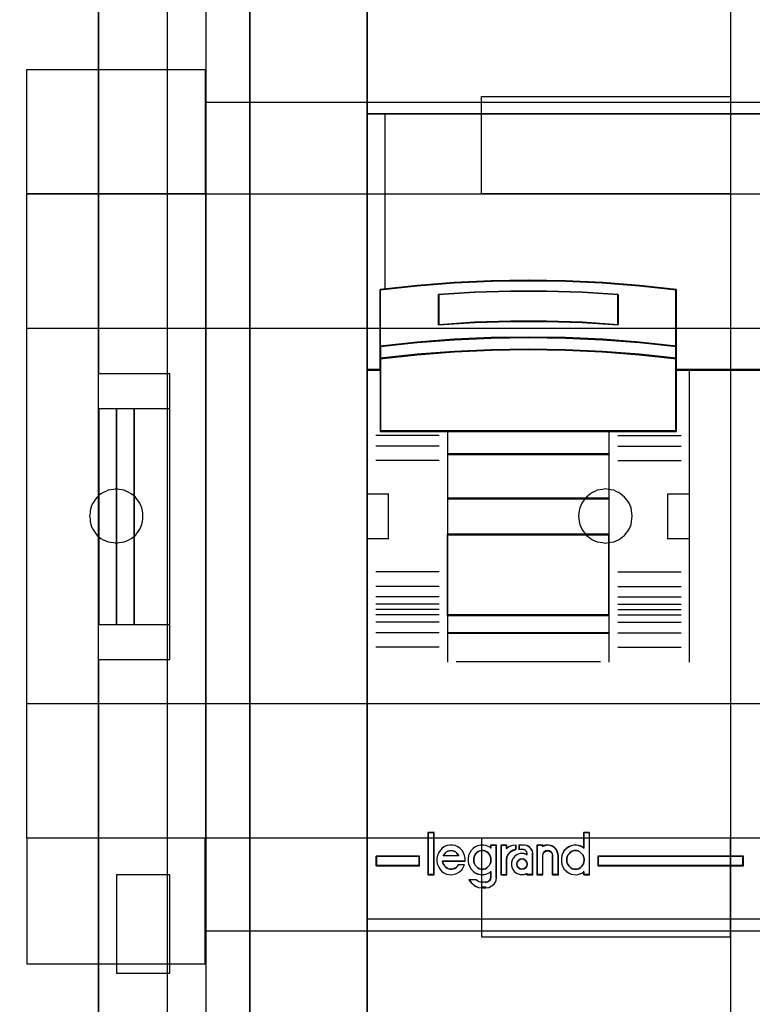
# Model space of a CAD drawing. Extents: x -635870 to -372006, y -44437 to 104716.
# Tile 10 of 246: x -619587 to -619178, y -35157 to -34607. Entities that reach past the tile are written whole.
import ezdxf

# ---------------------------------------------------------------- set-up
doc = ezdxf.new("R2010")
doc.units = 0
doc.header["$MEASUREMENT"] = 0
doc.layers.get('0').update_dxf_attribs({"color": 252})
for name, color, linetype in [('30', 7, 'Continuous'), ('45', 8, 'Continuous'), ('5', 7, 'Continuous'), ('50', 7, 'Continuous')]:
    doc.layers.add(name, color=color, linetype=linetype)

# ---------------------------------------------------------------- blocks, each defined once
blk = doc.blocks.new('*U1009')
at = {"layer": '5', "color": 7}
for points in [[(74.60017, -390.859656), (74.60017, -415.622431), (74.548612, -415.879306), (74.497054, -416.187556), (74.342381, -416.444431), (74.13615, -416.649932), (73.929919, -416.855432), (73.67213, -417.009557), (73.362784, -417.060932), (73.104995, -417.112307), (63.876157, -417.112307), (63.979273, -417.163682), (64.082388, -417.369182), (64.185504, -417.626058), (64.288619, -418.037058), (64.391735, -418.961809), (64.443293, -420.09206), (64.443293, -743.189759)], [(64.444049, -743.189733), (64.444049, -420.09035), (64.392492, -418.960093), (64.289378, -418.035337), (64.186265, -417.624335), (64.083152, -417.367458), (63.980038, -417.161957), (63.876925, -417.110582), (62.330223, -416.853705), (62.330223, -416.853705), (52.689115, -416.853705), (51.19397, -417.110582), (51.090856, -417.161957), (50.987743, -417.367458), (50.88463, -417.624335), (50.781516, -418.035337), (50.626846, -418.960093), (50.626846, -420.09035), (50.626846, -498.745964), (50.626846, -523.251991), (50.626846, -648.761896)]]:
    blk.add_lwpolyline(points, dxfattribs=at)
blk.add_lwpolyline([(64.441398, -743.18882), (64.441398, -420.092375), (64.441398, -743.18882)], close=True, dxfattribs=at)
at = {"layer": '50', "color": 7}
for points in [[(55.98194, -85.921426), (391.762235, -85.921426), (391.762235, -735.000783), (55.98194, -735.000783), (55.98194, -85.921426)], [(59.825943, -728.385739), (387.918232, -728.385739), (387.918232, -441.457538), (59.825943, -441.457538), (59.825943, -728.385739)]]:
    blk.add_lwpolyline(points, dxfattribs=at)
blk = doc.blocks.new('*U1026')
at = {"layer": '50', "color": 7}
for points in [[(56.000497, -518.475839), (59.969501, -518.475839), (59.969501, -502.523649), (56.000497, -502.523649), (56.000497, -443.506853)], [(56.000497, -577.492635), (56.000497, -518.475839)], [(61.983887, -443.001103), (61.983887, -577.995737)], [(61.983887, -487.347089), (386.017439, -487.347089), (386.017439, -533.64975), (61.983887, -533.64975), (61.983887, -487.347089)], [(56.989334, -504.475234), (56.000497, -504.475234), (56.000497, -516.521606), (56.989334, -516.521606), (56.989334, -504.475234)], [(57.975519, -504.475234), (56.986683, -504.475234), (56.986683, -516.521606), (57.975519, -516.521606), (57.975519, -504.475234)], [(59.97175, -504.475234), (57.972868, -504.475234), (57.972868, -516.521606), (59.97175, -516.521606), (59.97175, -504.475234)], [(56.986683, -536.003943), (59.97175, -536.003943), (59.97175, -530.517005), (56.986683, -530.517005), (56.986683, -536.003943)]]:
    blk.add_lwpolyline(points, dxfattribs=at)
blk = doc.blocks.new('*U1027')
at = {"layer": '30', "color": 7}
for points in [[(91.27519, -463.504826), (91.27519, -557.494662)], [(91.27519, -463.504826), (91.27519, -557.494662)], [(51.981526, -485.519876), (61.94147, -485.519876), (61.94147, -492.479177), (51.981526, -492.479177), (51.981526, -485.519876)], [(77.375805, -487.029313), (91.27519, -487.029313), (91.27519, -492.479177), (77.375805, -492.479177), (77.375805, -487.029313)], [(51.981526, -492.476529), (396.088727, -492.476529), (396.088727, -528.454107), (51.981526, -528.454107), (51.981526, -492.476529)], [(51.981526, -499.973403), (396.088727, -499.973403), (396.088727, -520.957234), (51.981526, -520.957234), (51.981526, -499.973403)], [(56.993898, -511.974756), (57.150589, -511.952227), (57.284894, -511.929698), (57.4192, -511.907169), (57.575891, -511.862111), (57.687812, -511.794524), (57.822118, -511.726938), (57.93404, -511.636822), (58.045961, -511.546706), (58.135498, -511.434062), (58.225036, -511.321417), (58.292189, -511.208772), (58.359342, -511.073599), (58.40411, -510.938425), (58.448879, -510.780723), (58.471263, -510.623021), (58.471263, -510.465318), (58.471263, -510.307616), (58.448879, -510.172442), (58.40411, -510.01474), (58.359342, -509.879566), (58.292189, -509.744393), (58.225036, -509.631748), (58.135498, -509.519103), (58.045961, -509.406459), (57.93404, -509.316343), (57.822118, -509.226228), (57.687812, -509.158641), (57.575891, -509.091054), (57.4192, -509.023467), (57.284894, -509.000938), (57.150589, -508.978409), (56.993898, -508.955881), (56.837208, -508.978409), (56.680518, -509.000938), (56.523828, -509.023467), (56.389522, -509.091054), (56.255216, -509.158641), (56.12091, -509.226228), (56.008988, -509.316343), (55.919451, -509.406459), (55.829914, -509.519103), (55.740377, -509.631748), (55.673224, -509.744393), (55.606071, -509.879566), (55.561302, -510.01474), (55.516533, -510.172442), (55.516533, -510.307616), (55.494149, -510.465318), (55.516533, -510.623021), (55.516533, -510.780723), (55.561302, -510.938425), (55.606071, -511.073599), (55.673224, -511.208772), (55.740377, -511.321417), (55.829914, -511.434062), (55.919451, -511.546706), (56.008988, -511.636822), (56.12091, -511.726938), (56.255216, -511.794524), (56.389522, -511.862111), (56.523828, -511.907169), (56.680518, -511.929698), (56.837208, -511.952227), (56.993898, -511.974756)], [(84.29236, -511.974756), (84.449127, -511.952227), (84.605894, -511.929698), (84.762661, -511.907169), (84.897033, -511.862111), (85.031405, -511.794524), (85.143382, -511.726938), (85.255359, -511.636822), (85.367335, -511.546706), (85.456916, -511.434062), (85.546498, -511.321417), (85.613684, -511.208772), (85.68087, -511.073599), (85.72566, -510.938425), (85.748056, -510.780723), (85.770451, -510.623021), (85.792846, -510.465318), (85.770451, -510.307616), (85.748056, -510.172442), (85.72566, -510.01474), (85.68087, -509.879566), (85.613684, -509.744393), (85.546498, -509.631748), (85.456916, -509.519103), (85.367335, -509.406459), (85.255359, -509.316343), (85.143382, -509.226228), (85.031405, -509.158641), (84.897033, -509.091054), (84.762661, -509.023467), (84.605894, -509.000938), (84.449127, -508.978409), (84.29236, -508.955881), (84.135592, -508.978409), (84.00122, -509.000938), (83.844453, -509.023467), (83.710081, -509.091054), (83.575709, -509.158641), (83.463733, -509.226228), (83.351756, -509.316343), (83.239779, -509.406459), (83.150198, -509.519103), (83.060617, -509.631748), (82.971036, -509.744393), (82.926245, -509.879566), (82.859059, -510.01474), (82.836664, -510.172442), (82.814268, -510.307616), (82.791873, -510.465318), (82.814268, -510.623021), (82.836664, -510.780723), (82.859059, -510.938425), (82.926245, -511.073599), (82.971036, -511.208772), (83.060617, -511.321417), (83.150198, -511.434062), (83.239779, -511.546706), (83.351756, -511.636822), (83.463733, -511.726938), (83.575709, -511.794524), (83.710081, -511.862111), (83.844453, -511.907169), (84.00122, -511.929698), (84.135592, -511.952227), (84.29236, -511.974756)], [(51.981526, -535.476964), (61.94147, -535.476964), (61.94147, -528.451459), (51.981526, -528.451459), (51.981526, -535.476964)], [(77.375805, -533.970175), (91.27519, -533.970175), (91.27519, -528.451459), (77.375805, -528.451459), (77.375805, -533.970175)]]:
    blk.add_lwpolyline(points, dxfattribs=at)
blk.add_lwpolyline([(51.981526, -492.476529), (396.088727, -492.476529), (396.088727, -528.454107), (51.981526, -528.454107), (51.981526, -492.476529)], close=True, dxfattribs=at)
blk = doc.blocks.new('*U1028')
at = {"layer": '45', "color": 7}
for points in [[(107.027649, -468.992858), (70.976203, -468.992858), (70.976203, -551.996037), (107.027649, -551.996037), (107.027649, -468.992858)], [(107.011743, -469.008747), (70.992109, -469.008747), (70.992109, -551.977501), (107.011743, -551.977501), (107.011743, -469.008747)], [(106.020256, -487.995883), (70.976203, -487.995883), (70.976203, -502.319651), (71.726044, -502.319651), (71.726044, -501.685612), (71.726044, -501.001953), (71.726044, -497.826244), (73.788108, -497.605709), (75.850171, -497.451334), (77.917748, -497.357607), (79.990839, -497.324526), (82.058416, -497.357607), (84.120479, -497.451334), (86.19357, -497.605709), (88.255633, -497.826244), (88.255633, -501.001953), (88.255633, -501.685612), (88.255633, -502.319651), (88.994448, -502.319651), (106.020256, -502.319651), (106.020256, -487.995883)], [(82.067532, -500.531746), (84.131863, -500.620552), (86.207234, -500.781513), (88.271566, -501.003528), (88.271566, -497.806517), (86.207234, -497.584502), (84.131863, -497.429092), (82.067532, -497.334735), (79.99768, -497.301433), (77.92231, -497.334735), (75.852458, -497.429092), (73.788127, -497.584502), (71.723795, -497.806517), (71.723795, -501.003528), (73.788127, -500.781513), (75.852458, -500.620552), (77.92231, -500.531746), (79.99768, -500.503995), (82.067532, -500.531746)], [(85.016093, -498.090159), (85.016093, -499.782737), (83.009878, -499.665041), (80.998137, -499.608995), (78.997449, -499.608995), (76.985707, -499.665041), (74.973966, -499.782737), (74.973966, -498.090159), (76.985707, -497.966859), (78.997449, -497.905208), (80.998137, -497.905208), (83.009878, -497.966859), (85.016093, -498.090159)], [(80.998137, -499.608995), (83.009878, -499.665041), (85.016093, -499.782737), (85.016093, -498.090159), (83.009878, -497.966859), (80.998137, -497.905208), (78.997449, -497.905208), (76.985707, -497.966859), (74.973966, -498.090159), (74.973966, -499.782737), (76.985707, -499.665041), (78.997449, -499.608995), (80.998137, -499.608995)], [(80.994959, -499.596047), (83.000327, -499.651144), (85.000186, -499.766848), (85.000186, -498.102917), (83.000327, -497.981704), (80.994959, -497.921097), (79.000609, -497.921097), (76.995241, -497.981704), (74.989872, -498.102917), (74.989872, -499.766848), (76.995241, -499.651144), (79.000609, -499.596047), (80.994959, -499.596047)], [(84.131863, -501.301356), (86.207234, -501.460047), (88.271566, -501.686747), (88.271566, -500.983976), (86.207234, -500.757276), (84.131863, -500.592918), (82.067532, -500.502238), (79.99768, -500.4739), (77.92231, -500.502238), (75.852458, -500.592918), (73.788127, -500.757276), (71.723795, -500.983976), (71.723795, -501.686747), (73.788127, -501.460047), (75.852458, -501.301356), (77.92231, -501.205009), (79.99768, -501.171004), (82.067532, -501.205009), (84.131863, -501.301356)], [(84.123915, -501.295565), (86.195296, -501.450097), (88.255659, -501.670858), (88.255659, -500.9865), (86.195296, -500.76574), (84.123915, -500.605688), (82.063552, -500.517384), (79.99768, -500.489789), (77.926299, -500.517384), (75.860427, -500.605688), (73.800064, -500.76574), (71.739701, -500.9865), (71.739701, -501.670858), (73.800064, -501.450097), (75.860427, -501.295565), (77.926299, -501.201742), (79.99768, -501.168628), (82.063552, -501.201742), (84.123915, -501.295565)], [(71.723795, -502.293525), (71.723795, -505.746339), (75.477125, -505.746339), (84.507196, -505.746339), (88.271566, -505.746339), (88.271566, -502.293525), (88.271566, -501.656167), (86.207234, -501.434477), (84.131863, -501.279295), (82.067532, -501.185077), (79.99768, -501.151823), (77.92231, -501.185077), (75.852458, -501.279295), (73.788127, -501.434477), (71.723795, -501.656167), (71.723795, -502.293525)], [(71.739701, -502.301517), (71.739701, -505.730451), (75.485816, -505.730451), (84.498527, -505.730451), (88.255659, -505.730451), (88.255659, -502.301517), (88.255659, -501.668568), (86.195296, -501.448411), (84.123915, -501.294302), (82.063552, -501.200736), (79.99768, -501.167712), (77.926299, -501.200736), (75.860427, -501.294302), (73.800064, -501.448411), (71.739701, -501.668568), (71.739701, -502.301517)], [(84.515047, -505.709266), (75.46971, -505.709266), (75.46971, -507.022741), (84.515047, -507.022741), (84.515047, -505.709266)], [(84.49914, -505.727803), (75.485616, -505.727803), (75.485616, -507.004204), (84.49914, -507.004204), (84.49914, -505.727803)], [(84.515047, -506.985667), (75.46971, -506.985667), (75.46971, -509.511989), (84.515047, -509.511989), (84.515047, -506.985667)], [(84.49914, -507.001556), (75.485616, -507.001556), (75.485616, -509.4961), (84.49914, -509.4961), (84.49914, -507.001556)], [(84.515047, -509.477563), (75.46971, -509.477563), (75.46971, -511.519276), (84.515047, -511.519276), (84.515047, -509.477563)], [(84.49914, -509.493452), (75.485616, -509.493452), (75.485616, -511.503387), (84.49914, -511.503387), (84.49914, -509.493452)], [(84.515047, -511.484851), (75.46971, -511.484851), (75.46971, -516.013163), (84.515047, -516.013163), (84.515047, -511.484851)], [(84.49914, -511.500739), (75.485616, -511.500739), (75.485616, -515.997275), (84.49914, -515.997275), (84.49914, -511.500739)], [(84.515047, -515.978738), (75.46971, -515.978738), (75.46971, -517.008863), (84.515047, -517.008863), (84.515047, -515.978738)], [(84.49914, -515.994626), (75.485616, -515.994626), (75.485616, -516.992974), (84.49914, -516.992974), (84.49914, -515.994626)], [(73.913551, -530.005915), (73.913551, -529.470991), (71.503759, -529.470991), (71.503759, -530.005915), (73.913551, -530.005915)], [(83.881449, -529.470991), (83.881449, -530.005915), (92.012178, -530.005915), (92.012178, -529.470991), (83.881449, -529.470991)]]:
    blk.add_lwpolyline(points, close=True, dxfattribs=at)
at = {"layer": '45', "color": 139}
for points in [[(107.027649, -468.992858), (70.976203, -468.992858), (70.976203, -551.996037), (107.027649, -551.996037), (107.027649, -468.992858)], [(106.001698, -488.011772), (70.992109, -488.011772), (70.992109, -502.303762), (71.741213, -502.303762), (71.741213, -501.67113), (71.741213, -500.988987), (71.741213, -497.820324), (73.801249, -497.600278), (75.861284, -497.446246), (77.926828, -497.352726), (79.99788, -497.319719), (82.063423, -497.352726), (84.123459, -497.446246), (86.194511, -497.600278), (88.254547, -497.820324), (88.254547, -500.988987), (88.254547, -501.67113), (88.254547, -502.303762), (88.992634, -502.303762), (106.001698, -502.303762), (106.001698, -488.011772)], [(71.739701, -502.301517), (71.739701, -505.730451), (75.485816, -505.730451), (84.498527, -505.730451), (88.255659, -505.730451), (88.255659, -502.301517), (88.255659, -501.668568), (86.195296, -501.448411), (84.123915, -501.294302), (82.063552, -501.200736), (79.99768, -501.167712), (77.926299, -501.200736), (75.860427, -501.294302), (73.800064, -501.448411), (71.739701, -501.668568), (71.739701, -502.301517)], [(84.512396, -511.482202), (75.467059, -511.482202), (75.467059, -516.015811), (84.512396, -516.015811), (84.512396, -511.482202)], [(84.493838, -511.500739), (75.485616, -511.500739), (75.485616, -515.997275), (84.493838, -515.997275), (84.493838, -511.500739)], [(74.711513, -528.160164), (74.401342, -528.160164), (74.401342, -530.485227), (74.711513, -530.485227), (74.711513, -528.160164)], [(77.420669, -530.193932), (77.512028, -530.188231), (77.603386, -530.165425), (77.677615, -530.114112), (77.751844, -530.045695), (77.814654, -529.971576), (77.866043, -529.891756), (77.888883, -529.794831), (77.906012, -529.692205), (77.894593, -529.59528), (77.883173, -529.504057), (77.837493, -529.412834), (77.786104, -529.333013), (77.729005, -529.258894), (77.637646, -529.207581), (77.563417, -529.167671), (77.466348, -529.150567), (77.374989, -529.150567), (77.283631, -529.167671), (77.197982, -529.207581), (77.123753, -529.258894), (77.055234, -529.333013), (76.998134, -529.412834), (76.963875, -529.504057), (76.941035, -529.59528), (76.941035, -529.692205), (76.946745, -529.794831), (76.981005, -529.891756), (77.020974, -529.971576), (77.089493, -530.045695), (77.163722, -530.114112), (77.243661, -530.165425), (77.33502, -530.188231), (77.420669, -530.193932)], [(82.626395, -530.193932), (82.712279, -530.188231), (82.803889, -530.165425), (82.889773, -530.114112), (82.952755, -530.045695), (83.015736, -529.971576), (83.067267, -529.891756), (83.090169, -529.794831), (83.107346, -529.692205), (83.107346, -529.59528), (83.072993, -529.504057), (83.05009, -529.412834), (82.987108, -529.333013), (82.912675, -529.258894), (82.843968, -529.207581), (82.769535, -529.167671), (82.677925, -529.150567), (82.574864, -529.150567), (82.483255, -529.167671), (82.39737, -529.207581), (82.322937, -529.258894), (82.265681, -529.333013), (82.2027, -529.412834), (82.16262, -529.504057), (82.145444, -529.59528), (82.139718, -529.692205), (82.145444, -529.794831), (82.185523, -529.891756), (82.231328, -529.971576), (82.288584, -530.045695), (82.357291, -530.114112), (82.448901, -530.165425), (82.534785, -530.188231), (82.626395, -530.193932)], [(79.918149, -529.90661), (79.900521, -529.801063), (79.841761, -529.707243), (79.747745, -529.636878), (79.636101, -529.619287), (79.530333, -529.636878), (79.436317, -529.707243), (79.37168, -529.801063), (79.348176, -529.90661), (79.37168, -530.018021), (79.436317, -530.11184), (79.530333, -530.170478), (79.636101, -530.193932), (79.747745, -530.170478), (79.841761, -530.11184), (79.900521, -530.018021), (79.918149, -529.90661)]]:
    blk.add_lwpolyline(points, close=True, dxfattribs=at)
for points in [[(70.976203, -487.995883), (107.027649, -487.995883)], [(88.271566, -497.836357), (86.207234, -497.601226), (84.131863, -497.436634), (82.067532, -497.336703), (79.99768, -497.301433), (77.92231, -497.336703), (75.852458, -497.436634), (73.788127, -497.601226), (71.723795, -497.836357)], [(71.723795, -497.801931), (71.723795, -505.746339)], [(85.016093, -498.122355), (83.009878, -497.977591), (80.998137, -497.905208), (78.997449, -497.905208), (76.985707, -497.977591), (74.973966, -498.122355)], [(74.973966, -499.782737), (74.973966, -498.08793)], [(84.981629, -499.782737), (84.981629, -498.08793)], [(88.237102, -505.746339), (88.237102, -497.801931)], [(85.016093, -499.782737), (83.009878, -499.644607), (80.998137, -499.57883), (78.997449, -499.57883), (76.985707, -499.644607), (74.973966, -499.782737)], [(88.271566, -501.003528), (86.207234, -500.768138), (84.131863, -500.59748), (82.067532, -500.503324), (79.99768, -500.4739), (77.92231, -500.503324), (75.852458, -500.59748), (73.788127, -500.768138), (71.723795, -501.003528)], [(88.271566, -501.686747), (86.207234, -501.451616), (84.131863, -501.287024), (82.067532, -501.187093), (79.99768, -501.151823), (77.92231, -501.187093), (75.852458, -501.287024), (73.788127, -501.451616), (71.723795, -501.686747)], [(71.76091, -502.282577), (70.976203, -502.282577)], [(107.027649, -502.282577), (88.237102, -502.282577)], [(88.97409, -502.282577), (88.97409, -518.626874)], [(88.271566, -505.709266), (71.723795, -505.709266)], [(75.46971, -505.709266), (75.46971, -517.008863)], [(75.46971, -505.709266), (84.515047, -505.709266)], [(84.480583, -505.709266), (84.480583, -517.008863)], [(75.008429, -505.968783), (71.471947, -505.968783)], [(84.981629, -505.968783), (88.526065, -505.968783)], [(75.008429, -506.572558), (71.471947, -506.572558)], [(75.46971, -506.985667), (84.515047, -506.985667)], [(84.981629, -506.572558), (88.526065, -506.572558)], [(75.008429, -507.372295), (71.471947, -507.372295)], [(84.981629, -507.372295), (88.526065, -507.372295)], [(70.976203, -509.236583), (72.206284, -509.236583)], [(72.17182, -509.236583), (72.17182, -511.762905)], [(87.786426, -511.762905), (87.786426, -509.236583)], [(87.786426, -509.236583), (89.011205, -509.236583)], [(75.46971, -509.477563), (84.515047, -509.477563)], [(70.976203, -511.728479), (72.206284, -511.728479)], [(75.467059, -511.482202), (84.512396, -511.482202)], [(75.46971, -511.484851), (84.515047, -511.484851)], [(87.786426, -511.728479), (89.011205, -511.728479)], [(75.008429, -513.592767), (71.471947, -513.592767)], [(84.981629, -513.592767), (88.526065, -513.592767)], [(75.008429, -514.395152), (71.471947, -514.395152)], [(84.981629, -514.395152), (88.526065, -514.395152)], [(75.008429, -514.988335), (71.471947, -514.988335)], [(84.981629, -514.988335), (88.526065, -514.988335)], [(75.008429, -515.390851), (71.471947, -515.390851)], [(75.008429, -515.692739), (71.471947, -515.692739)], [(84.981629, -515.390851), (88.526065, -515.390851)], [(84.981629, -515.692739), (88.526065, -515.692739)], [(75.008429, -515.994626), (71.471947, -515.994626)], [(75.467059, -515.976089), (84.512396, -515.976089)], [(75.46971, -515.978738), (84.515047, -515.978738)], [(84.981629, -515.994626), (88.526065, -515.994626)], [(75.008429, -516.391847), (71.471947, -516.391847)], [(84.981629, -516.391847), (88.526065, -516.391847)], [(75.008429, -516.990326), (71.471947, -516.990326)], [(75.46971, -516.974437), (84.515047, -516.974437)], [(75.46971, -516.974437), (75.46971, -518.626874)], [(84.480583, -516.974437), (84.480583, -518.626874)], [(84.981629, -516.990326), (88.526065, -516.990326)], [(75.008429, -517.792711), (71.471947, -517.792711)], [(84.981629, -517.792711), (88.526065, -517.792711)], [(75.970756, -518.592448), (84.019303, -518.592448)], [(74.385436, -528.144275), (74.385436, -530.501116)], [(74.385436, -528.144275), (74.72742, -528.144275)], [(74.692956, -528.144275), (74.692956, -530.501116)], [(83.070232, -528.144275), (83.070232, -529.036697)], [(83.070232, -528.144275), (83.414867, -528.144275)], [(83.380403, -528.144275), (83.380403, -530.501116)], [(76.463849, -529.753731), (76.463849, -529.590768), (76.435687, -529.433424), (76.373732, -529.281699), (76.289248, -529.152452), (76.182235, -529.028824), (76.058325, -528.938913), (75.906253, -528.8771), (75.759814, -528.843383), (75.607743, -528.843383), (75.461304, -528.8771), (75.309232, -528.933294), (75.185322, -529.023205), (75.078309, -529.135594), (74.988193, -529.264841), (74.920606, -529.416565), (74.886812, -529.57391), (74.88118, -529.736873), (74.909341, -529.894217), (74.971296, -530.040323), (75.050148, -530.180808), (75.151529, -530.298817), (75.275439, -530.399966), (75.42751, -530.46178), (75.568317, -530.495497), (75.726021, -530.501116), (75.883724, -530.478639), (76.024531, -530.422444), (76.148441, -530.332533), (76.272351, -530.231383), (76.356835, -530.096517), (76.41879, -529.956031)], [(77.906012, -529.006347), (77.769997, -528.927675), (77.622646, -528.87148), (77.480963, -528.843383), (77.322278, -528.843383), (77.180595, -528.882719), (77.027577, -528.950152), (76.91423, -529.040063), (76.806551, -529.152452), (76.721541, -529.287318), (76.653533, -529.433424), (76.630864, -529.596387), (76.630864, -529.753731), (76.653533, -529.911076), (76.721541, -530.057181), (76.806551, -530.197667), (76.91423, -530.310055), (77.027577, -530.399966), (77.180595, -530.46178), (77.322278, -530.495497), (77.480963, -530.501116), (77.622646, -530.478639), (77.769997, -530.422444), (77.906012, -530.343772)], [(77.871549, -528.843383), (77.871549, -529.036697)], [(77.871549, -528.843383), (78.216184, -528.843383)], [(78.179069, -528.843383), (78.179069, -530.660004)], [(78.454777, -528.843383), (78.454777, -530.501116)], [(78.454777, -528.843383), (78.799412, -528.843383)], [(79.316364, -528.843383), (79.11105, -528.863244), (78.9292, -528.929447), (78.764948, -529.055234)], [(78.764948, -528.843383), (78.764948, -529.055234)], [(79.2819, -528.843383), (79.2819, -529.108197)], [(79.467473, -528.843383), (79.467473, -529.108197)], [(79.774993, -528.843383), (79.467473, -528.843383)], [(80.241576, -529.341233), (80.217872, -529.187136), (80.13491, -529.05082), (80.022319, -528.938212), (79.886025, -528.873017), (79.737879, -528.843383)], [(80.466914, -528.843383), (80.466914, -530.501116)], [(80.466914, -528.843383), (80.819502, -528.843383)], [(81.667833, -529.455102), (81.644904, -529.280326), (81.570382, -529.111374), (81.450001, -528.977379), (81.30669, -528.884164), (81.128984, -528.843383), (80.951279, -528.855035), (80.785038, -528.913294)], [(80.785038, -528.843383), (80.785038, -528.944012)], [(83.107346, -529.006347), (82.982629, -528.927675), (82.829567, -528.87148), (82.682174, -528.843383), (82.529113, -528.843383), (82.38172, -528.882719), (82.239996, -528.950152), (82.115279, -529.040063), (81.996231, -529.152452), (81.922534, -529.287318), (81.865845, -529.433424), (81.8375, -529.596387), (81.8375, -529.753731), (81.865845, -529.911076), (81.922534, -530.057181), (81.996231, -530.197667), (82.115279, -530.310055), (82.239996, -530.399966), (82.38172, -530.46178), (82.529113, -530.495497), (82.682174, -530.501116), (82.829567, -530.478639), (82.982629, -530.422444), (83.107346, -530.343772)], [(71.503759, -529.470991), (73.913551, -529.470991)], [(71.503759, -530.005915), (71.503759, -529.470991)], [(73.879088, -529.470991), (73.879088, -530.005915)], [(76.105959, -529.455102), (76.054263, -529.368092), (75.996824, -529.293512), (75.927897, -529.231362), (75.853226, -529.187857), (75.761324, -529.162997), (75.675165, -529.150567), (75.583263, -529.162997), (75.497104, -529.187857), (75.422433, -529.231362), (75.353506, -529.293512), (75.296067, -529.368092), (75.244372, -529.455102)], [(75.244372, -529.420677), (76.105959, -529.420677)], [(79.316364, -529.073771), (79.146246, -529.126431), (78.987861, -529.214198), (78.870539, -529.348774), (78.788413, -529.512605), (78.764948, -529.688138)], [(79.918149, -529.377572), (79.751239, -529.309455), (79.544039, -529.309455), (79.365617, -529.366219), (79.215973, -529.479747), (79.106618, -529.627333), (79.043307, -529.808977), (79.043307, -529.996298), (79.106618, -530.177942), (79.215973, -530.331205), (79.365617, -530.439056), (79.544039, -530.49582), (79.751239, -530.49582), (79.918149, -530.439056)], [(79.467473, -529.073771), (79.69016, -529.073771)], [(79.918149, -529.341233), (79.892544, -529.21387), (79.796525, -529.11198), (79.655697, -529.073771)], [(79.881035, -529.304159), (79.881035, -529.412732)], [(80.207112, -529.304159), (80.207112, -530.501116)], [(81.355011, -529.455102), (81.337383, -529.343232), (81.278623, -529.243792), (81.172855, -529.169212), (81.067087, -529.150567), (80.955442, -529.169212), (80.861426, -529.243792), (80.808542, -529.343232), (80.785038, -529.455102)], [(80.785038, -529.420677), (80.785038, -530.501116)], [(81.320548, -529.420677), (81.320548, -530.501116)], [(81.63337, -529.420677), (81.63337, -530.501116)], [(83.881449, -529.470991), (92.012178, -529.470991)], [(83.881449, -529.470991), (83.881449, -530.005915)], [(91.977715, -530.005915), (91.977715, -529.470991)], [(71.503759, -529.971489), (73.913551, -529.971489)], [(75.194002, -529.733157), (76.463849, -529.733157)], [(75.194002, -529.733157), (75.216978, -529.834886), (75.251441, -529.918664), (75.314624, -530.008425), (75.377807, -530.07425), (75.458222, -530.134091), (75.532893, -530.169996), (75.619052, -530.193932), (75.710954, -530.193932), (75.802857, -530.17598), (75.889015, -530.14606), (75.963686, -530.092203), (76.032613, -530.020394), (76.090052, -529.948584)], [(76.052938, -529.931767), (76.418781, -529.931767)], [(78.454777, -530.501116), (78.799412, -530.501116), (78.799412, -529.651065)], [(83.881449, -529.971489), (92.012178, -529.971489)], [(74.385436, -530.466691), (74.72742, -530.466691)], [(77.595841, -531.237298), (77.783114, -531.213995), (77.958683, -531.12078), (78.093286, -530.986784), (78.192775, -530.817833), (78.216184, -530.625579)], [(77.595841, -530.930114), (77.713706, -530.905254), (77.812961, -530.843104), (77.881199, -530.743664), (77.906012, -530.625579)], [(77.871549, -530.31045), (77.871549, -530.660004)], [(79.881035, -530.405783), (79.881035, -530.501116)], [(79.881035, -530.466691), (80.241576, -530.466691)], [(80.466914, -530.466691), (80.819502, -530.466691)], [(81.320548, -530.466691), (81.667833, -530.466691)], [(83.070232, -530.31045), (83.070232, -530.501116)], [(83.070232, -530.466691), (83.414867, -530.466691)], [(76.675931, -530.763282), (76.814749, -530.958814), (76.994056, -531.112869), (77.208067, -531.207672), (77.43943, -531.237298)], [(76.675931, -530.763282), (77.097446, -530.763282)], [(77.062983, -530.763282), (77.232991, -530.888406), (77.43943, -530.930114)], [(77.402316, -530.895689), (77.630305, -530.895689)], [(77.630305, -531.202872), (77.402316, -531.202872)], [(70.976203, -532.974475), (107.027649, -532.974475)]]:
    blk.add_lwpolyline(points, dxfattribs=at)
at = {"layer": '45', "color": 140}
blk.add_lwpolyline([(106.020256, -487.995883), (70.976203, -487.995883), (70.976203, -502.319651), (71.726044, -502.319651), (71.726044, -501.685612), (71.726044, -501.001953), (71.726044, -497.826244), (73.788108, -497.605709), (75.850171, -497.451334), (77.917748, -497.357607), (79.990839, -497.324526), (82.058416, -497.357607), (84.120479, -497.451334), (86.19357, -497.605709), (88.255633, -497.826244), (88.255633, -501.001953), (88.255633, -501.685612), (88.255633, -502.319651), (88.994448, -502.319651), (106.020256, -502.319651), (106.020256, -487.995883)], close=True, dxfattribs=at)
blk.add_lwpolyline([(71.972993, -487.995883), (71.972993, -497.804579)], dxfattribs=at)
at = {"layer": '45', "color": 59}
for points in [[(82.067532, -500.531746), (84.131863, -500.620552), (86.207234, -500.781513), (88.271566, -501.003528), (88.271566, -497.806517), (86.207234, -497.584502), (84.131863, -497.429092), (82.067532, -497.334735), (79.99768, -497.301433), (77.92231, -497.334735), (75.852458, -497.429092), (73.788127, -497.584502), (71.723795, -497.806517), (71.723795, -501.003528), (73.788127, -500.781513), (75.852458, -500.620552), (77.92231, -500.531746), (79.99768, -500.503995), (82.067532, -500.531746)], [(85.016093, -498.090159), (85.016093, -499.782737), (83.009878, -499.665041), (80.998137, -499.608995), (78.997449, -499.608995), (76.985707, -499.665041), (74.973966, -499.782737), (74.973966, -498.090159), (76.985707, -497.966859), (78.997449, -497.905208), (80.998137, -497.905208), (83.009878, -497.966859), (85.016093, -498.090159)], [(80.998137, -499.608995), (83.009878, -499.665041), (85.016093, -499.782737), (85.016093, -498.090159), (83.009878, -497.966859), (80.998137, -497.905208), (78.997449, -497.905208), (76.985707, -497.966859), (74.973966, -498.090159), (74.973966, -499.782737), (76.985707, -499.665041), (78.997449, -499.608995), (80.998137, -499.608995)], [(80.994959, -499.596047), (83.000327, -499.651144), (85.000186, -499.766848), (85.000186, -498.102917), (83.000327, -497.981704), (80.994959, -497.921097), (79.000609, -497.921097), (76.995241, -497.981704), (74.989872, -498.102917), (74.989872, -499.766848), (76.995241, -499.651144), (79.000609, -499.596047), (80.994959, -499.596047)], [(84.131863, -501.301356), (86.207234, -501.460047), (88.271566, -501.686747), (88.271566, -500.983976), (86.207234, -500.757276), (84.131863, -500.592918), (82.067532, -500.502238), (79.99768, -500.4739), (77.92231, -500.502238), (75.852458, -500.592918), (73.788127, -500.757276), (71.723795, -500.983976), (71.723795, -501.686747), (73.788127, -501.460047), (75.852458, -501.301356), (77.92231, -501.205009), (79.99768, -501.171004), (82.067532, -501.205009), (84.131863, -501.301356)], [(84.123915, -501.295565), (86.195296, -501.450097), (88.255659, -501.670858), (88.255659, -500.9865), (86.195296, -500.76574), (84.123915, -500.605688), (82.063552, -500.517384), (79.99768, -500.489789), (77.926299, -500.517384), (75.860427, -500.605688), (73.800064, -500.76574), (71.739701, -500.9865), (71.739701, -501.670858), (73.800064, -501.450097), (75.860427, -501.295565), (77.926299, -501.201742), (79.99768, -501.168628), (82.063552, -501.201742), (84.123915, -501.295565)], [(71.723795, -502.293525), (71.723795, -505.746339), (75.477125, -505.746339), (84.507196, -505.746339), (88.271566, -505.746339), (88.271566, -502.293525), (88.271566, -501.656167), (86.207234, -501.434477), (84.131863, -501.279295), (82.067532, -501.185077), (79.99768, -501.151823), (77.92231, -501.185077), (75.852458, -501.279295), (73.788127, -501.434477), (71.723795, -501.656167), (71.723795, -502.293525)], [(84.515047, -505.709266), (75.46971, -505.709266), (75.46971, -507.022741), (84.515047, -507.022741), (84.515047, -505.709266)], [(84.49914, -505.727803), (75.485616, -505.727803), (75.485616, -507.004204), (84.49914, -507.004204), (84.49914, -505.727803)], [(84.515047, -506.985667), (75.46971, -506.985667), (75.46971, -509.511989), (84.515047, -509.511989), (84.515047, -506.985667)], [(84.49914, -507.001556), (75.485616, -507.001556), (75.485616, -509.4961), (84.49914, -509.4961), (84.49914, -507.001556)], [(84.515047, -509.477563), (75.46971, -509.477563), (75.46971, -511.519276), (84.515047, -511.519276), (84.515047, -509.477563)], [(84.49914, -509.493452), (75.485616, -509.493452), (75.485616, -511.503387), (84.49914, -511.503387), (84.49914, -509.493452)], [(84.515047, -511.484851), (75.46971, -511.484851), (75.46971, -516.013163), (84.515047, -516.013163), (84.515047, -511.484851)], [(84.49914, -511.500739), (75.485616, -511.500739), (75.485616, -515.997275), (84.49914, -515.997275), (84.49914, -511.500739)], [(84.515047, -515.978738), (75.46971, -515.978738), (75.46971, -517.008863), (84.515047, -517.008863), (84.515047, -515.978738)], [(84.49914, -515.994626), (75.485616, -515.994626), (75.485616, -516.992974), (84.49914, -516.992974), (84.49914, -515.994626)], [(74.72742, -528.144275), (74.385436, -528.144275), (74.385436, -530.501116), (74.72742, -530.501116), (74.72742, -528.144275)], [(81.865667, -529.914698), (81.922002, -530.059907), (81.995236, -530.19953), (82.113539, -530.311229), (82.237475, -530.400588), (82.378311, -530.462022), (82.524781, -530.495531), (82.676884, -530.501116), (82.823354, -530.478777), (82.975457, -530.422927), (83.099393, -530.344738), (83.099393, -530.501116), (83.414867, -530.501116), (83.414867, -528.144275), (83.099393, -528.144275), (83.099393, -529.015524), (82.975457, -528.937335), (82.823354, -528.881486), (82.676884, -528.853561), (82.524781, -528.853561), (82.378311, -528.892656), (82.237475, -528.959675), (82.113539, -529.049034), (81.995236, -529.160733), (81.922002, -529.294771), (81.865667, -529.439979), (81.8375, -529.601942), (81.8375, -529.75832), (81.865667, -529.914698)], [(75.534523, -530.16395), (75.461304, -530.130234), (75.382452, -530.074039), (75.320497, -530.012225), (75.258542, -529.927934), (75.224748, -529.849262), (75.202219, -529.753731), (76.463849, -529.753731), (76.463849, -529.590768), (76.435687, -529.433424), (76.373732, -529.281699), (76.289248, -529.152452), (76.182235, -529.028824), (76.058325, -528.938913), (75.906253, -528.8771), (75.759814, -528.843383), (75.607743, -528.843383), (75.461304, -528.8771), (75.309232, -528.933294), (75.185322, -529.023205), (75.078309, -529.135594), (74.988193, -529.264841), (74.920606, -529.416565), (74.886812, -529.57391), (74.88118, -529.736873), (74.909341, -529.894217), (74.971296, -530.040323), (75.050148, -530.180808), (75.151529, -530.298817), (75.275439, -530.399966), (75.42751, -530.46178), (75.568317, -530.495497), (75.726021, -530.501116), (75.883724, -530.478639), (76.024531, -530.422444), (76.148441, -530.332533), (76.272351, -530.231383), (76.356835, -530.096517), (76.41879, -529.956031), (76.080854, -529.956031), (76.024531, -530.023464), (75.956944, -530.090898), (75.883724, -530.141472), (75.79924, -530.16957), (75.709124, -530.186428), (75.619008, -530.186428), (75.534523, -530.16395)], [(76.721131, -530.048711), (76.805757, -530.188216), (76.912949, -530.299821), (77.025783, -530.389104), (77.17811, -530.450487), (77.319152, -530.483968), (77.47712, -530.489548), (77.618163, -530.467228), (77.764847, -530.411425), (77.900248, -530.333302), (77.900248, -530.651375), (77.877681, -530.757399), (77.815622, -530.846683), (77.725355, -530.902485), (77.618163, -530.924806), (77.420703, -530.924806), (77.228885, -530.891324), (77.070917, -530.79088), (76.675998, -530.79088), (76.811399, -530.975028), (76.986291, -531.120113), (77.195035, -531.209397), (77.420703, -531.237298), (77.618163, -531.237298), (77.798697, -531.214977), (77.967949, -531.125694), (78.097708, -530.997349), (78.193617, -530.835522), (78.216184, -530.651375), (78.216184, -528.843383), (77.900248, -528.843383), (77.900248, -529.005209), (77.764847, -528.927086), (77.618163, -528.871284), (77.47712, -528.843383), (77.319152, -528.843383), (77.17811, -528.882445), (77.025783, -528.949407), (76.912949, -529.038691), (76.805757, -529.150295), (76.721131, -529.284221), (76.653431, -529.429306), (76.630864, -529.591133), (76.630864, -529.747379), (76.653431, -529.903625), (76.721131, -530.048711)], [(78.454777, -528.843383), (78.454777, -530.501116), (78.776436, -530.501116), (78.776436, -529.66944), (78.799412, -529.500857), (78.879827, -529.343513), (78.994705, -529.214266), (79.14979, -529.129974), (79.316364, -529.079399), (79.316364, -528.843383), (79.115327, -528.860241), (78.937266, -528.916436), (78.776436, -529.023205), (78.776436, -528.843383), (78.454777, -528.843383)], [(78.470683, -528.859272), (78.470683, -530.485227), (78.780466, -530.485227), (78.780466, -529.669494), (78.802593, -529.504142), (78.880039, -529.349814), (78.990675, -529.223045), (79.140035, -529.140369), (79.300458, -529.090764), (79.300458, -528.859272), (79.106844, -528.875807), (78.935357, -528.930924), (78.780466, -529.035647), (78.780466, -528.859272), (78.470683, -528.859272)], [(79.105776, -529.635723), (79.043307, -529.815545), (79.043307, -530.000987), (79.105776, -530.180808), (79.213677, -530.332533), (79.361331, -530.439302), (79.53738, -530.495497), (79.741824, -530.495497), (79.906515, -530.439302), (79.906515, -530.501116), (80.241576, -530.501116), (80.241576, -529.315416), (80.21886, -529.16931), (80.139354, -529.040063), (80.031453, -528.933294), (79.900836, -528.87148), (79.758861, -528.843383), (79.48059, -528.843383), (79.48059, -529.079399), (79.673676, -529.079399), (79.798614, -529.113116), (79.883799, -529.203027), (79.906515, -529.315416), (79.906515, -529.388468), (79.741824, -529.321035), (79.53738, -529.321035), (79.361331, -529.377229), (79.213677, -529.489618), (79.105776, -529.635723)], [(80.466914, -528.843383), (80.466914, -530.501116), (80.795467, -530.501116), (80.795467, -529.433424), (80.818126, -529.332274), (80.869109, -529.242363), (80.959744, -529.17493), (81.067374, -529.158071), (81.169338, -529.17493), (81.271303, -529.242363), (81.32795, -529.332274), (81.344945, -529.433424), (81.344945, -530.501116), (81.667833, -530.501116), (81.667833, -529.433424), (81.645175, -529.264841), (81.571533, -529.101877), (81.452574, -528.97263), (81.310956, -528.882719), (81.13535, -528.843383), (80.959744, -528.854622), (80.795467, -528.910816), (80.795467, -528.843383), (80.466914, -528.843383)], [(80.48282, -528.859272), (80.48282, -530.485227), (80.80267, -530.485227), (80.80267, -529.438002), (80.824729, -529.338791), (80.874361, -529.250604), (80.962595, -529.184463), (81.067374, -529.167928), (81.166637, -529.184463), (81.265901, -529.250604), (81.321048, -529.338791), (81.337592, -529.438002), (81.337592, -530.485227), (81.651927, -530.485227), (81.651927, -529.438002), (81.629869, -529.27265), (81.558178, -529.112811), (81.44237, -528.986041), (81.304504, -528.897854), (81.133549, -528.859272), (80.962595, -528.870295), (80.80267, -528.925412), (80.80267, -528.859272), (80.48282, -528.859272)], [(73.897645, -529.990026), (73.897645, -529.48688), (71.519665, -529.48688), (71.519665, -529.990026), (73.897645, -529.990026)], [(76.054263, -529.368092), (76.105959, -529.455102), (75.244372, -529.455102), (75.296067, -529.368092), (75.353506, -529.293512), (75.422433, -529.231362), (75.497104, -529.187857), (75.583263, -529.162997), (75.675165, -529.150567), (75.761324, -529.162997), (75.853226, -529.187857), (75.927897, -529.231362), (75.996824, -529.293512), (76.054263, -529.368092)], [(76.105959, -529.455102), (75.244372, -529.455102), (75.296067, -529.368092), (75.353506, -529.293512), (75.422433, -529.231362), (75.497104, -529.187857), (75.583263, -529.162997), (75.675165, -529.150567), (75.761324, -529.162997), (75.853226, -529.187857), (75.927897, -529.231362), (75.996824, -529.293512), (76.054263, -529.368092), (76.105959, -529.455102)], [(77.729005, -529.258894), (77.786104, -529.333013), (77.837493, -529.412834), (77.883173, -529.504057), (77.894593, -529.59528), (77.906012, -529.692205), (77.888883, -529.794831), (77.866043, -529.891756), (77.814654, -529.971576), (77.751844, -530.045695), (77.677615, -530.114112), (77.603386, -530.165425), (77.512028, -530.188231), (77.420669, -530.193932), (77.33502, -530.188231), (77.243661, -530.165425), (77.163722, -530.114112), (77.089493, -530.045695), (77.020974, -529.971576), (76.981005, -529.891756), (76.946745, -529.794831), (76.941035, -529.692205), (76.941035, -529.59528), (76.963875, -529.504057), (76.998134, -529.412834), (77.055234, -529.333013), (77.123753, -529.258894), (77.197982, -529.207581), (77.283631, -529.167671), (77.374989, -529.150567), (77.466348, -529.150567), (77.563417, -529.167671), (77.637646, -529.207581), (77.729005, -529.258894)], [(77.243661, -530.165425), (77.163722, -530.114112), (77.089493, -530.045695), (77.020974, -529.971576), (76.981005, -529.891756), (76.946745, -529.794831), (76.941035, -529.692205), (76.941035, -529.59528), (76.963875, -529.504057), (76.998134, -529.412834), (77.055234, -529.333013), (77.123753, -529.258894), (77.197982, -529.207581), (77.283631, -529.167671), (77.374989, -529.150567), (77.466348, -529.150567), (77.563417, -529.167671), (77.637646, -529.207581), (77.729005, -529.258894), (77.786104, -529.333013), (77.837493, -529.412834), (77.883173, -529.504057), (77.894593, -529.59528), (77.906012, -529.692205), (77.888883, -529.794831), (77.866043, -529.891756), (77.814654, -529.971576), (77.751844, -530.045695), (77.677615, -530.114112), (77.603386, -530.165425), (77.512028, -530.188231), (77.420669, -530.193932), (77.33502, -530.188231), (77.243661, -530.165425)], [(82.843968, -529.207581), (82.912675, -529.258894), (82.987108, -529.333013), (83.05009, -529.412834), (83.072993, -529.504057), (83.107346, -529.59528), (83.107346, -529.692205), (83.090169, -529.794831), (83.067267, -529.891756), (83.015736, -529.971576), (82.952755, -530.045695), (82.889773, -530.114112), (82.803889, -530.165425), (82.712279, -530.188231), (82.626395, -530.193932), (82.534785, -530.188231), (82.448901, -530.165425), (82.357291, -530.114112), (82.288584, -530.045695), (82.231328, -529.971576), (82.185523, -529.891756), (82.145444, -529.794831), (82.139718, -529.692205), (82.145444, -529.59528), (82.16262, -529.504057), (82.2027, -529.412834), (82.265681, -529.333013), (82.322937, -529.258894), (82.39737, -529.207581), (82.483255, -529.167671), (82.574864, -529.150567), (82.677925, -529.150567), (82.769535, -529.167671), (82.843968, -529.207581)], [(82.185523, -529.891756), (82.145444, -529.794831), (82.139718, -529.692205), (82.145444, -529.59528), (82.16262, -529.504057), (82.2027, -529.412834), (82.265681, -529.333013), (82.322937, -529.258894), (82.39737, -529.207581), (82.483255, -529.167671), (82.574864, -529.150567), (82.677925, -529.150567), (82.769535, -529.167671), (82.843968, -529.207581), (82.912675, -529.258894), (82.987108, -529.333013), (83.05009, -529.412834), (83.072993, -529.504057), (83.107346, -529.59528), (83.107346, -529.692205), (83.090169, -529.794831), (83.067267, -529.891756), (83.015736, -529.971576), (82.952755, -530.045695), (82.889773, -530.114112), (82.803889, -530.165425), (82.712279, -530.188231), (82.626395, -530.193932), (82.534785, -530.188231), (82.448901, -530.165425), (82.357291, -530.114112), (82.288584, -530.045695), (82.231328, -529.971576), (82.185523, -529.891756)], [(79.900521, -529.801063), (79.918149, -529.90661), (79.900521, -530.018021), (79.841761, -530.11184), (79.747745, -530.170478), (79.636101, -530.193932), (79.530333, -530.170478), (79.436317, -530.11184), (79.37168, -530.018021), (79.348176, -529.90661), (79.37168, -529.801063), (79.436317, -529.707243), (79.530333, -529.636878), (79.636101, -529.619287), (79.747745, -529.636878), (79.841761, -529.707243), (79.900521, -529.801063)], [(79.37168, -529.801063), (79.436317, -529.707243), (79.530333, -529.636878), (79.636101, -529.619287), (79.747745, -529.636878), (79.841761, -529.707243), (79.900521, -529.801063), (79.918149, -529.90661), (79.900521, -530.018021), (79.841761, -530.11184), (79.747745, -530.170478), (79.636101, -530.193932), (79.530333, -530.170478), (79.436317, -530.11184), (79.37168, -530.018021), (79.348176, -529.90661), (79.37168, -529.801063)]]:
    blk.add_lwpolyline(points, close=True, dxfattribs=at)
at = {"layer": '45', "color": 1}
for points in [[(73.913551, -530.005915), (73.913551, -529.470991), (71.503759, -529.470991), (71.503759, -530.005915), (73.913551, -530.005915)], [(83.881449, -529.470991), (83.881449, -530.005915), (92.012178, -530.005915), (92.012178, -529.470991), (83.881449, -529.470991)], [(83.897355, -529.48688), (83.897355, -529.990026), (91.996272, -529.990026), (91.996272, -529.48688), (83.897355, -529.48688)]]:
    blk.add_lwpolyline(points, close=True, dxfattribs=at)

msp = doc.modelspace()

# ---------------------------------------------------------------- block references
at = {"xscale": 10, "yscale": 10, "zscale": 10}
for name in ['*U1009', '*U1027', '*U1026', '*U1028']:
    msp.add_blockref(name, (-620103.09, -29779.66), dxfattribs=at)

doc.saveas('drawing.dxf')
